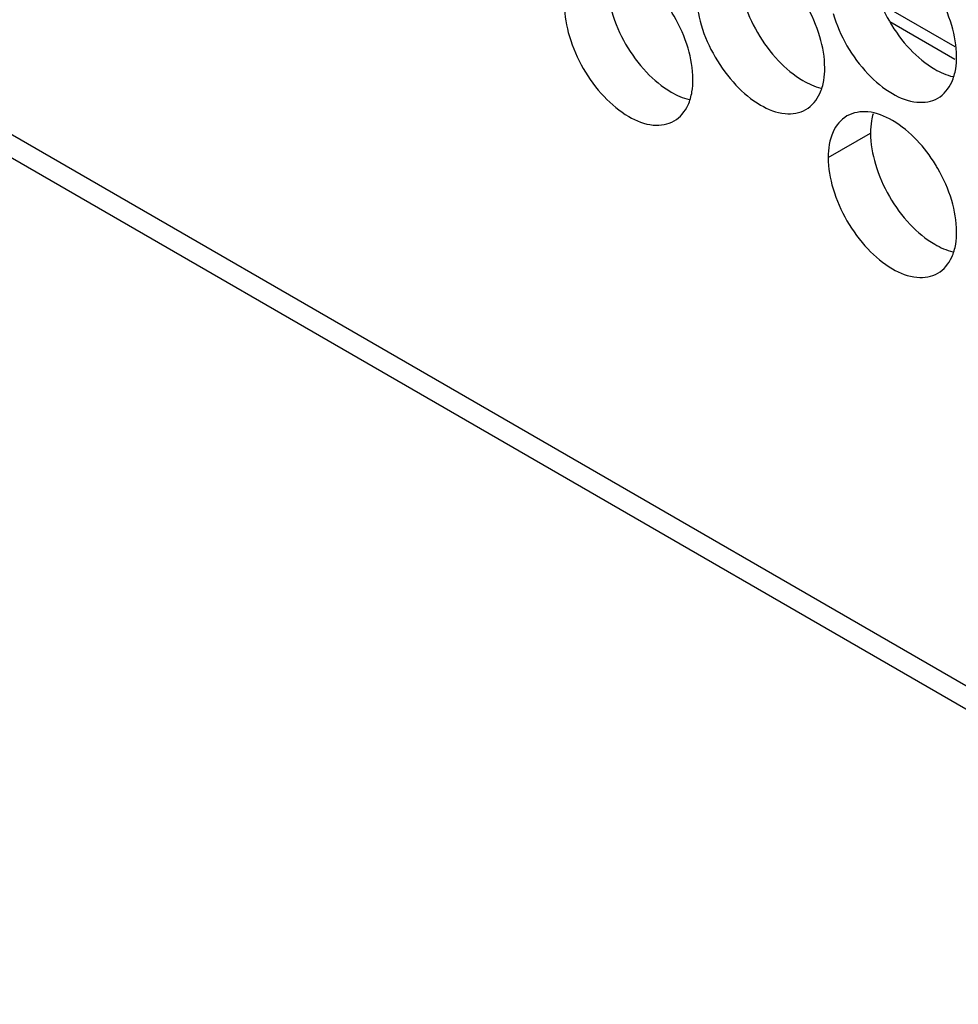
# Model space of a CAD drawing. Header units: inches. Extents: x 0 to 34, y 0 to 22.
# Tile 36 of 118: x 15.975 to 16.218, y 13.936 to 14.19. Entities that reach past the tile are written whole.
import ezdxf

# ---------------------------------------------------------------- set-up
doc = ezdxf.new("R2010")
doc.units = ezdxf.units.IN
doc.header["$LTSCALE"] = 1.87
doc.header["$MEASUREMENT"] = 0
doc.layers.get('0').update_dxf_attribs({"linetype": 'CONTINUOUS'})

msp = doc.modelspace()

# ---------------------------------------------------------------- linework, layer by layer
at = {"color": 7, "linetype": 'CONTINUOUS'}
for p, q in [((16.66253, 13.76257), (13.79964, 15.41557)), ((13.80326, 15.40756), (16.66253, 13.75665)), ((16.21755, 14.18321), (16.1987, 14.1941)), ((16.2175, 14.17998), (16.20066, 14.1897)), ((16.18471, 14.15461), (16.19567, 14.16093))]:
    msp.add_line(p, q, dxfattribs=at)
for points in [[(16.15059, 14.19696), (16.15059, 14.19424), (16.15107, 14.19151), (16.15185, 14.18889)], [(16.11647, 14.19401), (16.11647, 14.19128), (16.11696, 14.18856), (16.11774, 14.18593)], [(16.21794, 14.18073), (16.21794, 14.18346), (16.21746, 14.18618), (16.21668, 14.1888)], [(16.18382, 14.17777), (16.18382, 14.1805), (16.18334, 14.18322), (16.18256, 14.18585)], [(16.1497, 14.17482), (16.1497, 14.17754), (16.14922, 14.18027), (16.14844, 14.18289)], [(16.2177, 14.17752), (16.21787, 14.17859), (16.21794, 14.17966), (16.21794, 14.18073)], [(16.18358, 14.17457), (16.18375, 14.17563), (16.18382, 14.17671), (16.18382, 14.17777)], [(16.14946, 14.17161), (16.14964, 14.17267), (16.1497, 14.17375), (16.1497, 14.17482)], [(16.19496, 14.16641), (16.19311, 14.16657), (16.19116, 14.16628), (16.18957, 14.16536)], [(16.21246, 14.15283), (16.21108, 14.15506), (16.20949, 14.15716), (16.20768, 14.15907)], [(16.18471, 14.15461), (16.18471, 14.15188), (16.18519, 14.14916), (16.18597, 14.14653)], [(16.21794, 14.13542), (16.21794, 14.13814), (16.21746, 14.14087), (16.21668, 14.14349)], [(16.2177, 14.13221), (16.21787, 14.13327), (16.21794, 14.13435), (16.21794, 14.13542)]]:
    msp.add_open_spline(points, degree=3, dxfattribs=at)
at = {"color": 3, "linetype": 'CONTINUOUS'}
for points, knots in [([(16.19693, 14.19818), (16.1978, 14.19527), (16.20025, 14.18971), (16.20384, 14.1848), (16.20592, 14.1826)], [0, 0, 0, 0, 0.499997, 1, 1, 1, 1]), ([(16.16281, 14.19522), (16.16368, 14.19231), (16.16613, 14.18675), (16.16973, 14.18184), (16.17181, 14.17964)], [0, 0, 0, 0, 0.499997, 1, 1, 1, 1]), ([(16.1287, 14.19226), (16.12956, 14.18935), (16.13201, 14.18379), (16.13561, 14.17888), (16.13769, 14.17668)], [0, 0, 0, 0, 0.499997, 1, 1, 1, 1]), ([(16.20592, 14.1826), (16.2078, 14.18062), (16.21121, 14.17776), (16.21529, 14.17592), (16.21693, 14.17553)], [0, 0, 0, 0, 0.619597, 1, 1, 1, 1]), ([(16.17181, 14.17964), (16.17369, 14.17766), (16.17709, 14.17481), (16.18118, 14.17296), (16.18282, 14.17257)], [0, 0, 0, 0, 0.619597, 1, 1, 1, 1]), ([(16.13769, 14.17668), (16.13957, 14.1747), (16.14297, 14.17185), (16.14706, 14.17), (16.1487, 14.16962)], [0, 0, 0, 0, 0.619597, 1, 1, 1, 1]), ([(16.19693, 14.15286), (16.1978, 14.14996), (16.20025, 14.1444), (16.20384, 14.13948), (16.20592, 14.13729)], [0, 0, 0, 0, 0.499997, 1, 1, 1, 1]), ([(16.20592, 14.13729), (16.2078, 14.1353), (16.21121, 14.13245), (16.21529, 14.1306), (16.21693, 14.13022)], [0, 0, 0, 0, 0.619597, 1, 1, 1, 1])]:
    msp.add_open_spline(points, degree=3, knots=knots, dxfattribs=at)
at = {"color": 7, "linetype": 'CONTINUOUS'}
for points, knots in [([(16.21668, 14.1888), (16.21581, 14.19171), (16.21442, 14.19486), (16.21267, 14.1978), (16.21246, 14.19814)], [0, 0, 0, 0, 0.882712, 1, 1, 1, 1]), ([(16.18256, 14.18585), (16.18169, 14.18875), (16.1803, 14.1919), (16.17855, 14.19484), (16.17834, 14.19519)], [0, 0, 0, 0, 0.882712, 1, 1, 1, 1]), ([(16.14844, 14.18289), (16.14758, 14.18579), (16.14619, 14.18894), (16.14443, 14.19189), (16.14422, 14.19223)], [0, 0, 0, 0, 0.882712, 1, 1, 1, 1]), ([(16.18597, 14.19185), (16.18684, 14.18894), (16.18929, 14.18338), (16.19451, 14.17625), (16.20069, 14.17106), (16.20715, 14.16841), (16.21149, 14.16906), (16.21307, 14.16997)], [0, 0, 0, 0, 0.235115, 0.470233, 0.682481, 0.857347, 1, 1, 1, 1]), ([(16.15185, 14.18889), (16.15272, 14.18598), (16.15517, 14.18042), (16.16039, 14.17329), (16.16657, 14.16811), (16.17303, 14.16545), (16.17737, 14.1661), (16.17896, 14.16702)], [0, 0, 0, 0, 0.235115, 0.470233, 0.682481, 0.857347, 1, 1, 1, 1]), ([(16.11774, 14.18593), (16.1186, 14.18303), (16.12105, 14.17747), (16.12627, 14.17033), (16.13245, 14.16515), (16.13891, 14.16249), (16.14325, 14.16314), (16.14484, 14.16406)], [0, 0, 0, 0, 0.235115, 0.470233, 0.682481, 0.857347, 1, 1, 1, 1]), ([(16.21307, 14.16997), (16.21466, 14.17089), (16.21668, 14.17342), (16.2175, 14.17635), (16.2177, 14.17752)], [0, 0, 0, 0, 0.608607, 1, 1, 1, 1]), ([(16.17896, 14.16702), (16.18054, 14.16793), (16.18256, 14.17046), (16.18339, 14.1734), (16.18358, 14.17457)], [0, 0, 0, 0, 0.608607, 1, 1, 1, 1]), ([(16.14484, 14.16406), (16.14643, 14.16497), (16.14844, 14.1675), (16.14927, 14.17044), (16.14946, 14.17161)], [0, 0, 0, 0, 0.608607, 1, 1, 1, 1]), ([(16.18957, 14.16536), (16.18799, 14.16445), (16.18525, 14.16102), (16.18471, 14.15685), (16.18471, 14.15461)], [0, 0, 0, 0, 0.44922, 1, 1, 1, 1]), ([(16.20768, 14.15907), (16.2058, 14.16105), (16.20196, 14.16427), (16.19724, 14.16621), (16.19496, 14.16641)], [0, 0, 0, 0, 0.548282, 1, 1, 1, 1]), ([(16.21668, 14.14349), (16.21581, 14.1464), (16.21442, 14.14955), (16.21267, 14.15249), (16.21246, 14.15283)], [0, 0, 0, 0, 0.882712, 1, 1, 1, 1]), ([(16.18597, 14.14653), (16.18684, 14.14363), (16.18929, 14.13807), (16.19451, 14.13093), (16.20069, 14.12575), (16.20715, 14.1231), (16.21149, 14.12374), (16.21307, 14.12466)], [0, 0, 0, 0, 0.235115, 0.470233, 0.682481, 0.857347, 1, 1, 1, 1]), ([(16.21307, 14.12466), (16.21466, 14.12558), (16.21668, 14.12811), (16.2175, 14.13104), (16.2177, 14.13221)], [0, 0, 0, 0, 0.608607, 1, 1, 1, 1])]:
    msp.add_open_spline(points, degree=3, knots=knots, dxfattribs=at)
at = {"color": 3, "linetype": 'CONTINUOUS'}
for points in [[(16.19632, 14.16593), (16.19614, 14.16534), (16.19601, 14.16474), (16.19591, 14.16414)], [(16.19591, 14.16414), (16.19573, 14.16308), (16.19567, 14.162), (16.19567, 14.16093)], [(16.19567, 14.16093), (16.19567, 14.15821), (16.19615, 14.15549), (16.19693, 14.15286)]]:
    msp.add_open_spline(points, degree=3, dxfattribs=at)

doc.saveas('drawing.dxf')
